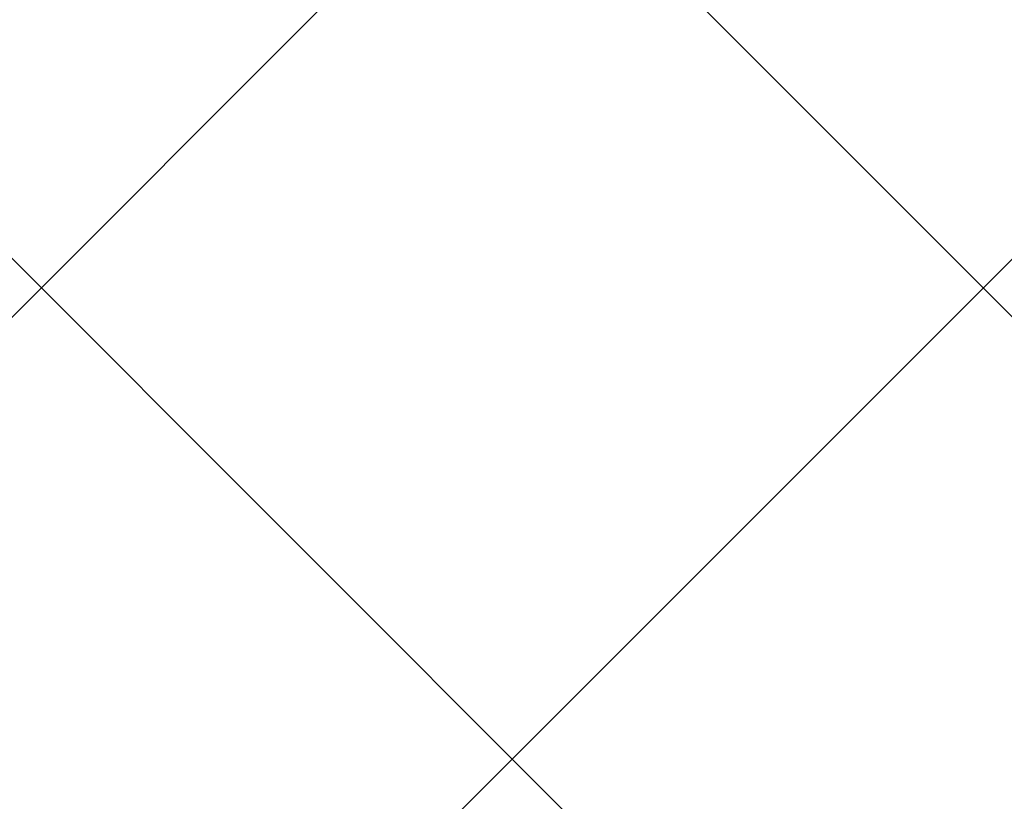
# Model space of a CAD drawing. Header units: millimetres. Extents: x -1753 to 37187, y -1972 to 14840.
# Tile 54 of 128: x 2467 to 2836, y 4404 to 4697. Entities that reach past the tile are written whole.
import ezdxf
from ezdxf.enums import TextEntityAlignment as Align

# ---------------------------------------------------------------- set-up
doc = ezdxf.new("R2010")
doc.units = ezdxf.units.MM
doc.header["$LTSCALE"] = 2
doc.header["$MEASUREMENT"] = 0
doc.linetypes.add('DASHED', pattern=[0.75, 0.5, -0.25])
doc.linetypes.add('HIDDEN', pattern=[0.375, 0.25, -0.125])
doc.layers.add('FIRE-SPKLR-EQP', color=1, linetype='Continuous', true_color=0xff0000)
doc.layers.add('FIRE-SPKLR-EQP-MPA-12SM-C', color=3, linetype='HIDDEN', true_color=0x00ff00)
doc.layers.add('GREY SCALE', color=9, linetype='Continuous', lineweight=0, true_color=0x808080)
doc.styles.get("Standard").update_dxf_attribs({"font": 'times.ttf'})

# ---------------------------------------------------------------- blocks, each defined once
blk = doc.blocks.new('SPKLR-EQP-PENDENT-68C')
at = {"layer": 'FIRE-SPKLR-EQP-MPA-12SM-C', "linetype": 'DASHED'}
blk.add_circle((0, 0), 2450, dxfattribs=at)
blk = doc.blocks.new('RCP LAYOUT')
at = {"layer": 'GREY SCALE', "lineweight": -3}
for p, q in [((1148.68, 3270), (11258.68, 13380)), ((1502.23, 3270), (11612.23, 13380)), ((3945, 3479.62), (200, 7224.62)), ((3801.07, 3270), (200, 6871.07))]:
    blk.add_line(p, q, dxfattribs=at)
for tag, p in [('EXIT', (2198, 13730)), ('EXIT', (15225, 13730)), ('E', (15529.99, 8869.99)), ('E', (15529.99, 7669.99)), ('E', (15529.99, 5869.99)), ('E', (15529.99, 4669.96)), ('EXIT', (13114.86, 3718.64)), ('E', (11657, 3149.92)), ('E', (13457, 3149.92)), ('E', (15257.01, 3149.72)), ('E', (16457.43, 3149.81)), ('EXIT', (15988.31, 2270)), ('E', (1505, 1600)), ('E', (2705, 1600)), ('E', (3905, 1600)), ('E', (5105, 1600)), ('E', (6305, 1600)), ('E', (7505, 1600)), ('E', (8705, 1600)), ('E', (11657, 1349.95)), ('E', (13557, 1350)), ('E', (14757, 1350)), ('EXIT', (6723.48, 950))]:
    blk.add_attdef(tag, text='', height=100, dxfattribs=at).set_placement(p, align=Align.MIDDLE_CENTER)
blk.add_attdef('E', text='', height=100, rotation=44.9147, dxfattribs=at).set_placement((13564.52, 5892.8), align=Align.MIDDLE_CENTER)

msp = doc.modelspace()

# ---------------------------------------------------------------- block references
at = {"layer": 'FIRE-SPKLR-EQP'}
for p in [(4700, 7007.31), (1700, 6330), (4700, 3966.21), (1700, 3630)]:
    msp.add_blockref('SPKLR-EQP-PENDENT-68C', p, dxfattribs=at)
at = {"layer": 'GREY SCALE', "lineweight": -3}
msp.add_blockref('RCP LAYOUT', (0, 0), dxfattribs=at)

doc.saveas('drawing.dxf')
